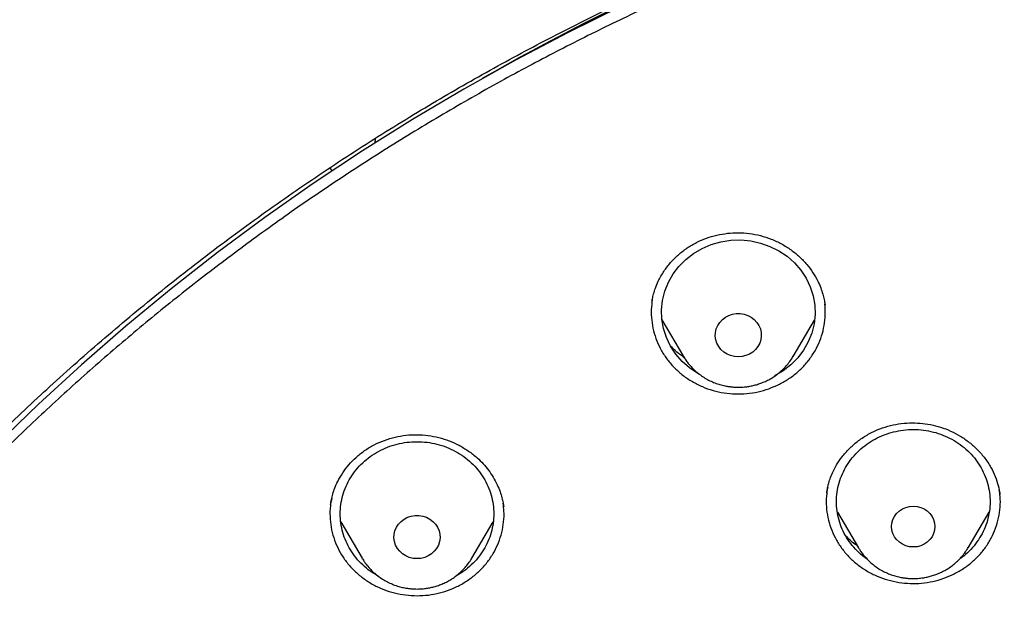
# Model space of a CAD drawing. Header units: millimetres. Extents: x 8 to 1577, y 12 to 2534.
# Tile 94 of 121: x 738 to 757, y 2165 to 2176. Entities that reach past the tile are written whole.
import ezdxf

# ---------------------------------------------------------------- set-up
doc = ezdxf.new("R2010")
doc.units = ezdxf.units.MM

msp = doc.modelspace()

# ---------------------------------------------------------------- linework, layer by layer
at = {"color": 7, "linetype": 'Continuous', "lineweight": 30}
for p, q in [((744.56, 2173.746), (744.566, 2173.831)), ((743.675, 2173.253), (743.713, 2173.202)), ((743.713, 2173.202), (743.717, 2173.196)), ((753.346, 2170.59), (753.349, 2170.575)), ((750.162, 2170.286), (750.583, 2169.572)), ((752.722, 2169.572), (753.14, 2170.281)), ((752.726, 2169.579), (752.722, 2169.572)), ((753.38, 2166.907), (753.381, 2166.914)), ((756.756, 2166.922), (756.763, 2166.882)), ((747.067, 2166.659), (747.07, 2166.644)), ((753.589, 2166.535), (754, 2165.836)), ((756.14, 2165.836), (756.551, 2166.534)), ((743.889, 2166.341), (744.307, 2165.632)), ((746.447, 2165.632), (746.867, 2166.345)), ((754.007, 2165.825), (754, 2165.836)), ((746.451, 2165.639), (746.447, 2165.632)), ((744.321, 2165.612), (744.305, 2165.624))]:
    msp.add_line(p, q, dxfattribs=at)
at = {"color": 7, "linetype": 'Continuous', "lineweight": 30, "flags": 128}
for points in [[(749.371, 2176.415), (748.329, 2175.9), (747.301, 2175.359), (746.289, 2174.793), (745.292, 2174.202), (744.313, 2173.587), (743.351, 2172.948), (742.407, 2172.286), (741.482, 2171.601), (740.576, 2170.893), (739.69, 2170.163), (738.825, 2169.411), (737.981, 2168.639), (737.159, 2167.846)], [(750.896, 2169.224), (750.86, 2169.242), (750.701, 2169.35), (750.557, 2169.476), (750.433, 2169.618), (750.329, 2169.775), (750.248, 2169.943), (750.191, 2170.119), (750.16, 2170.301), (750.153, 2170.485), (750.172, 2170.669), (750.217, 2170.848), (750.286, 2171.021), (750.378, 2171.184), (750.493, 2171.333), (750.627, 2171.468), (750.779, 2171.585), (750.945, 2171.682), (751.124, 2171.758), (751.312, 2171.812), (751.505, 2171.842), (751.701, 2171.848), (751.897, 2171.83), (752.088, 2171.788), (752.271, 2171.723), (752.444, 2171.636), (752.604, 2171.529), (752.747, 2171.403), (752.872, 2171.26), (752.975, 2171.104), (753.056, 2170.936), (753.113, 2170.759), (753.145, 2170.577), (753.151, 2170.393), (753.132, 2170.21), (753.088, 2170.03), (753.019, 2169.857), (752.926, 2169.695), (752.812, 2169.545), (752.678, 2169.41), (752.526, 2169.293), (752.359, 2169.196), (752.359, 2169.196)], [(751.652, 2169.565), (751.576, 2169.571), (751.502, 2169.589), (751.433, 2169.619), (751.37, 2169.659), (751.314, 2169.708), (751.269, 2169.766), (751.235, 2169.83), (751.212, 2169.899), (751.203, 2169.97), (751.206, 2170.041), (751.222, 2170.112), (751.25, 2170.178), (751.29, 2170.239), (751.341, 2170.293), (751.4, 2170.338), (751.467, 2170.373), (751.539, 2170.397), (751.614, 2170.409), (751.69, 2170.409), (751.766, 2170.397), (751.838, 2170.373), (751.904, 2170.338), (751.964, 2170.293), (752.014, 2170.239), (752.054, 2170.178), (752.083, 2170.112), (752.099, 2170.041), (752.102, 2169.97), (752.092, 2169.899), (752.07, 2169.83), (752.035, 2169.766), (751.99, 2169.708), (751.935, 2169.659), (751.872, 2169.619), (751.802, 2169.589), (751.728, 2169.571), (751.652, 2169.565)], [(755.07, 2165.853), (754.996, 2165.859), (754.925, 2165.877), (754.858, 2165.907), (754.798, 2165.947), (754.745, 2165.996), (754.703, 2166.053), (754.672, 2166.115), (754.653, 2166.182), (754.646, 2166.252), (754.653, 2166.321), (754.672, 2166.388), (754.703, 2166.451), (754.745, 2166.508), (754.798, 2166.557), (754.858, 2166.596), (754.925, 2166.626), (754.996, 2166.644), (755.07, 2166.65), (755.144, 2166.644), (755.215, 2166.626), (755.282, 2166.596), (755.342, 2166.557), (755.395, 2166.508), (755.437, 2166.451), (755.468, 2166.388), (755.487, 2166.321), (755.494, 2166.252), (755.487, 2166.182), (755.468, 2166.115), (755.437, 2166.053), (755.395, 2165.996), (755.342, 2165.947), (755.282, 2165.907), (755.215, 2165.877), (755.144, 2165.859), (755.07, 2165.853)], [(745.377, 2165.625), (745.301, 2165.631), (745.227, 2165.649), (745.157, 2165.678), (745.094, 2165.719), (745.039, 2165.768), (744.994, 2165.826), (744.959, 2165.89), (744.937, 2165.958), (744.927, 2166.03), (744.931, 2166.101), (744.947, 2166.171), (744.975, 2166.238), (745.015, 2166.299), (745.066, 2166.353), (745.125, 2166.398), (745.192, 2166.433), (745.264, 2166.457), (745.339, 2166.469), (745.415, 2166.469), (745.49, 2166.457), (745.562, 2166.433), (745.629, 2166.398), (745.688, 2166.353), (745.739, 2166.299), (745.779, 2166.238), (745.807, 2166.171), (745.823, 2166.101), (745.827, 2166.03), (745.817, 2165.958), (745.794, 2165.89), (745.76, 2165.826), (745.715, 2165.768), (745.66, 2165.719), (745.596, 2165.678), (745.527, 2165.649), (745.453, 2165.631), (745.377, 2165.625)]]:
    msp.add_lwpolyline(points, dxfattribs=at)
at = {"color": 7, "linetype": 'Continuous', "lineweight": 30}
msp.add_arc((769.376, 2135.43), 45.63, 108.6983, 119.8676, dxfattribs=at)
for points, knots in [([(819.219, 2144.364), (819.226, 2144.611), (819.239, 2145.093), (819.252, 2145.796), (819.26, 2146.46), (819.264, 2147.087), (819.264, 2147.675), (819.261, 2148.225), (819.256, 2148.753), (819.249, 2149.254), (819.239, 2149.726), (819.229, 2150.153), (819.218, 2150.533), (819.207, 2150.867), (819.197, 2151.155), (819.188, 2151.398), (819.18, 2151.597), (819.174, 2151.751), (819.169, 2151.865), (819.165, 2151.961), (819.161, 2152.063), (819.155, 2152.19), (819.147, 2152.348), (819.138, 2152.534), (819.127, 2152.751), (819.114, 2152.996), (819.099, 2153.269), (819.076, 2153.663), (819.044, 2154.172), (818.998, 2154.835), (818.943, 2155.558), (818.877, 2156.342), (818.799, 2157.186), (818.707, 2158.093), (818.599, 2159.065), (818.477, 2160.062), (818.344, 2161.068), (818.201, 2162.062), (818.044, 2163.082), (817.872, 2164.122), (817.684, 2165.177), (817.492, 2166.19), (817.337, 2166.964), (817.22, 2167.51), (817.149, 2167.832), (817.082, 2168.124), (817.022, 2168.381), (816.972, 2168.589), (816.932, 2168.752), (816.901, 2168.877), (816.875, 2168.978), (816.854, 2169.062), (816.833, 2169.146), (816.806, 2169.25), (816.77, 2169.387), (816.725, 2169.559), (816.67, 2169.763), (816.585, 2170.074), (816.465, 2170.494), (816.311, 2171.007), (816.145, 2171.538), (815.964, 2172.082), (815.764, 2172.656), (815.541, 2173.258), (815.271, 2173.948), (814.954, 2174.703), (814.59, 2175.505), (814.203, 2176.297), (813.792, 2177.077), (813.36, 2177.843), (812.918, 2178.572), (812.471, 2179.266), (812.018, 2179.925), (811.564, 2180.549), (811.109, 2181.139), (810.619, 2181.742), (810.089, 2182.355), (809.518, 2182.975), (808.944, 2183.56), (808.369, 2184.11), (807.834, 2184.592), (807.341, 2185.013), (806.892, 2185.38), (806.449, 2185.727), (806.069, 2186.013), (805.76, 2186.238), (805.53, 2186.402), (805.328, 2186.543), (805.153, 2186.663), (805.001, 2186.767), (804.865, 2186.858), (804.73, 2186.947), (804.584, 2187.042), (804.416, 2187.15), (804.224, 2187.272), (803.992, 2187.417), (803.717, 2187.584), (803.396, 2187.776), (803.038, 2187.982), (802.651, 2188.198), (802.236, 2188.422), (801.793, 2188.652), (801.315, 2188.891), (800.802, 2189.137), (800.253, 2189.388), (799.566, 2189.688), (798.748, 2190.02), (797.808, 2190.371), (796.761, 2190.731), (795.604, 2191.091), (794.339, 2191.442), (793.076, 2191.754), (791.76, 2192.043), (790.393, 2192.306), (788.979, 2192.548), (787.579, 2192.771), (786.193, 2192.974), (784.683, 2193.177), (783.049, 2193.373), (781.287, 2193.557), (779.493, 2193.717), (777.664, 2193.852), (775.8, 2193.96), (773.944, 2194.038), (772.097, 2194.088), (770.313, 2194.108), (768.594, 2194.103), (766.938, 2194.075), (765.283, 2194.024), (763.616, 2193.95), (761.925, 2193.85), (760.207, 2193.724), (758.589, 2193.582), (757.075, 2193.428), (755.669, 2193.269), (754.246, 2193.089), (752.808, 2192.89), (751.355, 2192.668), (749.887, 2192.425), (748.534, 2192.181), (747.305, 2191.928), (746.211, 2191.678), (745.141, 2191.408), (744.104, 2191.12), (743.099, 2190.813), (742.146, 2190.495), (741.243, 2190.168), (740.389, 2189.834), (739.565, 2189.486), (738.773, 2189.127), (738.127, 2188.813), (737.617, 2188.553), (737.234, 2188.351), (736.86, 2188.148), (736.495, 2187.942), (736.141, 2187.737), (735.813, 2187.541), (735.52, 2187.362), (735.271, 2187.205), (735.059, 2187.069), (734.882, 2186.953), (734.749, 2186.866), (734.655, 2186.803), (734.592, 2186.76), (734.534, 2186.721), (734.466, 2186.675), (734.375, 2186.613), (734.263, 2186.536), (734.133, 2186.445), (733.968, 2186.328), (733.765, 2186.182), (733.519, 2186.002), (733.247, 2185.798), (732.95, 2185.569), (732.628, 2185.313), (732.268, 2185.018), (731.869, 2184.679), (731.432, 2184.29), (730.975, 2183.865), (730.514, 2183.414), (730.064, 2182.951), (729.609, 2182.46), (729.154, 2181.942), (728.7, 2181.398), (728.273, 2180.857), (727.842, 2180.284), (727.412, 2179.679), (726.986, 2179.044), (726.592, 2178.422), (726.228, 2177.814), (725.892, 2177.222), (725.579, 2176.641), (725.245, 2175.987), (724.889, 2175.241), (724.514, 2174.392), (724.156, 2173.511), (723.866, 2172.737), (723.637, 2172.078), (723.462, 2171.551), (723.3, 2171.037), (723.165, 2170.586), (723.054, 2170.202), (722.964, 2169.881), (722.884, 2169.586), (722.822, 2169.352), (722.777, 2169.174), (722.746, 2169.056), (722.724, 2168.966), (722.709, 2168.907), (722.698, 2168.863), (722.687, 2168.819), (722.667, 2168.74), (722.637, 2168.616), (722.594, 2168.436), (722.545, 2168.229), (722.492, 2168), (722.436, 2167.753), (722.375, 2167.476), (722.309, 2167.169), (722.24, 2166.835), (722.168, 2166.473), (722.092, 2166.088), (722.015, 2165.686), (721.872, 2164.92), (721.671, 2163.785), (721.438, 2162.325), (721.232, 2160.892), (721.052, 2159.489), (720.889, 2158.061), (720.779, 2156.942), (720.708, 2156.139), (720.668, 2155.66), (720.631, 2155.19), (720.598, 2154.741), (720.569, 2154.324), (720.544, 2153.943), (720.523, 2153.61), (720.506, 2153.322), (720.492, 2153.076), (720.48, 2152.858), (720.471, 2152.666), (720.462, 2152.502), (720.456, 2152.366), (720.45, 2152.256), (720.447, 2152.177), (720.444, 2152.122), (720.442, 2152.072), (720.439, 2152.007), (720.435, 2151.912), (720.429, 2151.781), (720.422, 2151.607), (720.413, 2151.388), (720.404, 2151.122), (720.393, 2150.811), (720.382, 2150.463), (720.372, 2150.08), (720.362, 2149.665), (720.353, 2149.209), (720.346, 2148.713), (720.34, 2148.178), (720.338, 2147.614), (720.338, 2147.023), (720.343, 2146.408), (720.351, 2145.757), (720.364, 2145.07), (720.377, 2144.6), (720.383, 2144.36)], [0, 0, 0, 0, 0.004556, 0.008877, 0.012965, 0.016819, 0.020438, 0.023824, 0.026976, 0.030174, 0.033088, 0.035719, 0.038068, 0.040133, 0.041916, 0.043421, 0.044652, 0.045608, 0.04629, 0.046771, 0.047391, 0.048185, 0.049152, 0.050315, 0.051658, 0.053181, 0.054884, 0.056745, 0.06051, 0.064374, 0.069105, 0.073977, 0.078991, 0.08486, 0.090912, 0.097147, 0.103515, 0.109742, 0.115786, 0.122673, 0.129306, 0.135685, 0.141809, 0.143969, 0.146052, 0.147914, 0.149544, 0.150941, 0.151876, 0.152667, 0.153314, 0.153818, 0.154269, 0.154924, 0.155798, 0.156891, 0.158204, 0.159705, 0.162865, 0.166276, 0.169596, 0.173123, 0.176858, 0.180801, 0.184952, 0.190483, 0.195872, 0.201119, 0.20665, 0.212011, 0.217202, 0.222222, 0.227071, 0.231748, 0.236255, 0.240591, 0.245827, 0.250904, 0.255827, 0.260598, 0.265212, 0.26877, 0.272229, 0.275589, 0.278848, 0.280738, 0.282416, 0.283883, 0.285138, 0.286197, 0.287169, 0.288054, 0.289082, 0.290272, 0.291625, 0.293141, 0.295137, 0.29736, 0.299809, 0.302484, 0.305236, 0.308193, 0.311354, 0.314719, 0.318287, 0.322047, 0.327997, 0.333901, 0.339761, 0.347543, 0.35525, 0.36288, 0.37043, 0.378938, 0.387338, 0.395638, 0.403837, 0.411936, 0.422391, 0.432732, 0.443024, 0.453998, 0.464915, 0.475777, 0.486584, 0.497336, 0.507062, 0.516743, 0.52638, 0.536112, 0.546016, 0.556092, 0.566342, 0.574517, 0.5828, 0.59119, 0.599687, 0.608291, 0.617003, 0.625825, 0.632452, 0.639074, 0.645549, 0.651873, 0.658043, 0.664062, 0.669598, 0.675, 0.68027, 0.685408, 0.690411, 0.69301, 0.695569, 0.698091, 0.700574, 0.703019, 0.705382, 0.707376, 0.709124, 0.710625, 0.711881, 0.712891, 0.713459, 0.713903, 0.714243, 0.714711, 0.715374, 0.716197, 0.71714, 0.718203, 0.719804, 0.721618, 0.723644, 0.725882, 0.728331, 0.730993, 0.734227, 0.737727, 0.741494, 0.745448, 0.749338, 0.753148, 0.757535, 0.761811, 0.765976, 0.770032, 0.774838, 0.77948, 0.783958, 0.788272, 0.792422, 0.796406, 0.800342, 0.80588, 0.811564, 0.817395, 0.823376, 0.826791, 0.830254, 0.833629, 0.836722, 0.838953, 0.84101, 0.842891, 0.844597, 0.845493, 0.846282, 0.846855, 0.847209, 0.847417, 0.847693, 0.848051, 0.848919, 0.850063, 0.851482, 0.85286, 0.854424, 0.856175, 0.858113, 0.860238, 0.862506, 0.864955, 0.86752, 0.870099, 0.879422, 0.888917, 0.897542, 0.906304, 0.915205, 0.924243, 0.927207, 0.930186, 0.933165, 0.935973, 0.93856, 0.940926, 0.94307, 0.944765, 0.946291, 0.947647, 0.948834, 0.949852, 0.9507, 0.951378, 0.951887, 0.952173, 0.952408, 0.952805, 0.953385, 0.954177, 0.955249, 0.956605, 0.958243, 0.960165, 0.962371, 0.964684, 0.967245, 0.970052, 0.973106, 0.976407, 0.979954, 0.983525, 0.987315, 0.991324, 0.995552, 1, 1, 1, 1]), ([(769.801, 2184.775), (769.595, 2184.774), (769.196, 2184.774), (768.616, 2184.769), (768.073, 2184.763), (767.567, 2184.755), (767.102, 2184.745), (766.676, 2184.735), (766.289, 2184.724), (765.938, 2184.714), (765.606, 2184.703), (765.286, 2184.691), (764.964, 2184.679), (764.645, 2184.666), (764.324, 2184.652), (764, 2184.637), (763.387, 2184.606), (762.486, 2184.556), (761.297, 2184.478), (759.795, 2184.363), (757.984, 2184.199), (755.865, 2183.968), (754.034, 2183.732), (752.488, 2183.51), (751.225, 2183.314), (749.964, 2183.104), (748.707, 2182.874), (747.464, 2182.616), (746.237, 2182.33), (745.027, 2182.013), (743.827, 2181.662), (742.808, 2181.328), (741.964, 2181.027), (741.29, 2180.771), (740.613, 2180.497), (739.927, 2180.203), (739.291, 2179.911), (738.709, 2179.628), (738.193, 2179.364), (737.776, 2179.141), (737.459, 2178.966), (737.236, 2178.84), (737.018, 2178.715), (736.808, 2178.592), (736.628, 2178.484), (736.485, 2178.397), (736.379, 2178.332), (736.293, 2178.279), (736.218, 2178.232), (736.14, 2178.183), (736.038, 2178.119), (735.908, 2178.035), (735.746, 2177.93), (735.56, 2177.808), (735.184, 2177.555), (734.642, 2177.175), (733.982, 2176.679), (733.379, 2176.196), (732.825, 2175.727), (732.294, 2175.25), (731.698, 2174.682), (731.044, 2174.013), (730.342, 2173.233), (729.675, 2172.427), (729.044, 2171.599), (728.449, 2170.75), (727.889, 2169.882), (727.364, 2168.993), (726.873, 2168.086), (726.416, 2167.161), (725.993, 2166.222), (725.603, 2165.272), (725.213, 2164.23), (724.831, 2163.095), (724.465, 2161.865), (724.139, 2160.626), (723.849, 2159.379), (723.595, 2158.126), (723.317, 2156.631), (723.025, 2154.89), (722.734, 2152.903), (722.48, 2150.864), (722.265, 2148.773), (722.093, 2146.632), (721.967, 2144.487), (721.888, 2142.341), (721.856, 2140.231), (721.867, 2138.16), (721.919, 2136.127), (722.012, 2134.095), (722.147, 2132.065), (722.324, 2130.038), (722.532, 2128.122), (722.764, 2126.318), (723.013, 2124.624), (723.292, 2122.935), (723.536, 2121.615), (723.725, 2120.658), (723.852, 2120.055), (723.991, 2119.435), (724.145, 2118.79), (724.288, 2118.228), (724.413, 2117.764), (724.511, 2117.413), (724.607, 2117.084), (724.693, 2116.795), (724.769, 2116.545), (724.837, 2116.334), (724.898, 2116.13), (724.94, 2115.996), (724.96, 2115.932)], [0, 0, 0, 0, 0.005855, 0.011353, 0.016497, 0.021285, 0.025718, 0.029728, 0.033397, 0.036724, 0.03971, 0.042835, 0.045834, 0.048859, 0.051908, 0.054982, 0.058082, 0.069333, 0.080646, 0.09196, 0.112162, 0.132364, 0.152567, 0.164689, 0.176816, 0.18895, 0.201086, 0.213213, 0.22512, 0.237023, 0.24892, 0.260816, 0.267695, 0.274573, 0.281484, 0.288617, 0.296013, 0.301599, 0.30724, 0.312708, 0.315218, 0.317686, 0.32011, 0.32249, 0.324721, 0.326148, 0.327345, 0.328312, 0.329064, 0.329912, 0.330984, 0.332537, 0.334402, 0.33658, 0.338996, 0.347527, 0.355802, 0.362985, 0.370041, 0.376994, 0.38385, 0.394142, 0.404443, 0.414732, 0.424995, 0.435224, 0.445451, 0.455687, 0.465941, 0.47622, 0.486497, 0.49676, 0.507016, 0.51988, 0.532745, 0.545612, 0.558475, 0.571324, 0.584175, 0.604388, 0.624608, 0.644827, 0.666478, 0.688122, 0.70977, 0.731418, 0.753066, 0.773566, 0.794066, 0.814566, 0.835065, 0.85556, 0.876068, 0.893301, 0.910535, 0.927768, 0.944993, 0.951054, 0.957184, 0.963574, 0.970236, 0.977171, 0.981035, 0.984698, 0.988143, 0.991371, 0.993754, 0.996, 0.998079, 1, 1, 1, 1]), ([(724.73, 2142.675), (724.737, 2142.749), (724.752, 2142.908), (724.779, 2143.164), (724.812, 2143.436), (724.846, 2143.708), (724.881, 2143.971), (724.932, 2144.339), (725.003, 2144.81), (725.123, 2145.534), (725.284, 2146.401), (725.513, 2147.475), (725.787, 2148.606), (726.115, 2149.793), (726.488, 2150.998), (726.909, 2152.219), (727.382, 2153.455), (727.894, 2154.677), (728.447, 2155.883), (729.05, 2157.098), (729.707, 2158.317), (730.42, 2159.539), (731.175, 2160.739), (731.971, 2161.915), (732.809, 2163.066), (733.669, 2164.169), (734.549, 2165.226), (735.445, 2166.236), (736.374, 2167.22), (737.336, 2168.178), (738.349, 2169.126), (739.414, 2170.062), (740.533, 2170.982), (741.682, 2171.867), (742.862, 2172.716), (744.071, 2173.529), (745.284, 2174.29), (746.498, 2175), (747.711, 2175.662), (748.945, 2176.289), (750.198, 2176.879), (751.497, 2177.445), (752.84, 2177.982), (754.226, 2178.488), (755.629, 2178.95), (757.047, 2179.369), (758.48, 2179.743), (759.866, 2180.058), (761.205, 2180.322), (762.492, 2180.538), (763.639, 2180.699), (764.635, 2180.815), (765.254, 2180.876), (765.644, 2180.911), (765.822, 2180.926), (766.025, 2180.942), (766.26, 2180.96), (766.526, 2180.979), (766.809, 2180.998), (767.004, 2181.009), (767.099, 2181.015)], [0, 0, 0, 0, 0.003927, 0.008311, 0.012996, 0.017558, 0.021977, 0.026253, 0.03607, 0.045713, 0.062854, 0.079995, 0.100402, 0.12081, 0.141218, 0.163083, 0.184949, 0.206816, 0.228689, 0.250573, 0.27377, 0.296966, 0.320163, 0.343359, 0.366545, 0.389733, 0.411598, 0.433464, 0.45533, 0.4772, 0.499103, 0.522302, 0.545493, 0.568684, 0.591875, 0.615064, 0.638253, 0.660126, 0.681999, 0.703873, 0.725747, 0.747629, 0.770833, 0.794027, 0.817221, 0.840415, 0.863608, 0.886802, 0.907213, 0.927623, 0.948034, 0.961505, 0.974652, 0.977157, 0.979853, 0.983037, 0.986713, 0.990881, 0.995543, 1, 1, 1, 1]), ([(772.98, 2096.301), (773.394, 2096.332), (774.22, 2096.393), (775.456, 2096.526), (776.688, 2096.688), (777.915, 2096.883), (779.135, 2097.11), (780.348, 2097.368), (781.553, 2097.657), (782.77, 2097.984), (783.997, 2098.348), (785.232, 2098.753), (786.454, 2099.191), (787.642, 2099.655), (788.796, 2100.142), (789.917, 2100.65), (791.022, 2101.186), (792.11, 2101.752), (793.182, 2102.345), (794.236, 2102.966), (795.271, 2103.614), (796.304, 2104.301), (797.333, 2105.026), (798.356, 2105.792), (799.355, 2106.586), (800.313, 2107.393), (801.231, 2108.211), (802.109, 2109.039), (802.963, 2109.889), (803.791, 2110.761), (804.593, 2111.655), (805.369, 2112.568), (806.117, 2113.502), (806.851, 2114.471), (807.566, 2115.476), (808.261, 2116.517), (808.924, 2117.576), (809.544, 2118.636), (810.122, 2119.694), (810.659, 2120.748), (811.165, 2121.816), (811.639, 2122.896), (812.082, 2123.989), (812.492, 2125.092), (812.869, 2126.206), (813.22, 2127.349), (813.541, 2128.519), (813.83, 2129.718), (814.083, 2130.924), (814.294, 2132.116), (814.467, 2133.294), (814.602, 2134.456), (814.704, 2135.621), (814.771, 2136.788), (814.803, 2137.957), (814.802, 2139.126), (814.765, 2140.294), (814.694, 2141.481), (814.584, 2142.686), (814.435, 2143.907), (814.249, 2145.123), (814.028, 2146.315), (813.776, 2147.48), (813.495, 2148.618), (813.18, 2149.749), (812.832, 2150.871), (812.451, 2151.984), (812.038, 2153.087), (811.592, 2154.178), (811.106, 2155.276), (810.579, 2156.378), (810.008, 2157.484), (809.404, 2158.574), (808.776, 2159.63), (808.128, 2160.651), (807.461, 2161.637), (806.766, 2162.607), (806.042, 2163.557), (805.291, 2164.489), (804.512, 2165.401), (803.707, 2166.292), (802.862, 2167.177), (801.976, 2168.053), (801.048, 2168.919), (800.094, 2169.76), (799.13, 2170.56), (798.158, 2171.322), (797.182, 2172.046), (796.184, 2172.744), (795.166, 2173.416), (794.129, 2174.062), (793.073, 2174.68), (792, 2175.271), (790.891, 2175.843), (789.746, 2176.394), (788.565, 2176.923), (787.368, 2177.419), (786.177, 2177.875), (784.992, 2178.291), (783.815, 2178.671), (782.628, 2179.019), (781.431, 2179.337), (780.225, 2179.623), (779.011, 2179.878), (777.79, 2180.102), (776.542, 2180.296), (775.267, 2180.461), (773.966, 2180.592), (772.662, 2180.688), (771.377, 2180.747), (770.113, 2180.772), (768.869, 2180.764), (767.625, 2180.724), (766.384, 2180.651), (765.145, 2180.546), (763.91, 2180.409), (762.679, 2180.24), (761.432, 2180.036), (760.172, 2179.794), (758.898, 2179.514), (757.634, 2179.199), (756.4, 2178.855), (755.198, 2178.485), (754.027, 2178.09), (752.868, 2177.666), (751.722, 2177.211), (750.59, 2176.727), (749.473, 2176.213), (748.371, 2175.671), (747.267, 2175.09), (746.162, 2174.47), (745.059, 2173.81), (743.977, 2173.119), (742.934, 2172.411), (741.93, 2171.688), (740.964, 2170.951), (740.02, 2170.19), (739.099, 2169.405), (738.201, 2168.595), (737.328, 2167.763), (736.479, 2166.909), (735.642, 2166.018), (734.818, 2165.089), (734.01, 2164.122), (733.232, 2163.134), (732.497, 2162.142), (731.804, 2161.147), (731.152, 2160.151), (730.53, 2159.139), (729.937, 2158.112), (729.375, 2157.069), (728.844, 2156.012), (728.344, 2154.942), (727.868, 2153.84), (727.417, 2152.708), (726.995, 2151.544), (726.609, 2150.37), (726.266, 2149.205), (725.963, 2148.051), (725.698, 2146.908), (725.467, 2145.76), (725.27, 2144.606), (725.107, 2143.447), (724.978, 2142.284), (724.883, 2141.119), (724.821, 2139.931), (724.796, 2138.723), (724.807, 2137.494), (724.857, 2136.265), (724.943, 2135.059), (725.063, 2133.876), (725.216, 2132.715), (725.402, 2131.56), (725.623, 2130.409), (725.877, 2129.265), (726.165, 2128.128), (726.486, 2126.999), (726.846, 2125.859), (727.248, 2124.71), (727.692, 2123.554), (728.171, 2122.411), (728.677, 2121.299), (729.207, 2120.22), (729.76, 2119.172), (730.343, 2118.14), (730.957, 2117.123), (731.6, 2116.122), (732.272, 2115.139), (732.973, 2114.173), (733.714, 2113.21), (734.497, 2112.251), (735.323, 2111.298), (736.179, 2110.368), (737.048, 2109.476), (737.929, 2108.623), (738.819, 2107.806), (739.733, 2107.014), (740.67, 2106.245), (741.629, 2105.501), (742.61, 2104.781), (743.611, 2104.088), (744.65, 2103.41), (745.727, 2102.748), (746.843, 2102.106), (747.977, 2101.494), (749.111, 2100.924), (750.243, 2100.392), (751.371, 2099.899), (752.513, 2099.435), (753.667, 2099.001), (754.835, 2098.597), (756.013, 2098.224), (757.203, 2097.881), (758.422, 2097.564), (759.671, 2097.275), (760.95, 2097.015), (762.236, 2096.791), (763.354, 2096.628), (764.299, 2096.511), (765.072, 2096.428), (765.846, 2096.356), (766.363, 2096.32), (766.621, 2096.301)], [0, 0, 0, 0, 0.0045, 0.009001, 0.013502, 0.018001, 0.022501, 0.027002, 0.031503, 0.036003, 0.040734, 0.045467, 0.0502, 0.05493, 0.05943, 0.063931, 0.068432, 0.072932, 0.077431, 0.081933, 0.086434, 0.090933, 0.095664, 0.100397, 0.10513, 0.109861, 0.11436, 0.118862, 0.123363, 0.127862, 0.132362, 0.136863, 0.141364, 0.145864, 0.150595, 0.155327, 0.16006, 0.164791, 0.169291, 0.173792, 0.178293, 0.182793, 0.187292, 0.191793, 0.196295, 0.200794, 0.205525, 0.210258, 0.214991, 0.219722, 0.224221, 0.228722, 0.233224, 0.237723, 0.242223, 0.246724, 0.251225, 0.255724, 0.260455, 0.265188, 0.269921, 0.274652, 0.279151, 0.283653, 0.288154, 0.292653, 0.297153, 0.301654, 0.306155, 0.310655, 0.315386, 0.320119, 0.324852, 0.329582, 0.334082, 0.338583, 0.343084, 0.347584, 0.352083, 0.356585, 0.361086, 0.365585, 0.370316, 0.375049, 0.379782, 0.384513, 0.389012, 0.393514, 0.398015, 0.402514, 0.407014, 0.411515, 0.416016, 0.420516, 0.425247, 0.429979, 0.434712, 0.439443, 0.443943, 0.448444, 0.452945, 0.457445, 0.461944, 0.466445, 0.470947, 0.475446, 0.480177, 0.48491, 0.489643, 0.494374, 0.498873, 0.503374, 0.507876, 0.512375, 0.516875, 0.521376, 0.525877, 0.530376, 0.535107, 0.53984, 0.544573, 0.549304, 0.553803, 0.558305, 0.562806, 0.567305, 0.571805, 0.576306, 0.580807, 0.585307, 0.590038, 0.594771, 0.599504, 0.604234, 0.608734, 0.613235, 0.617736, 0.622236, 0.626735, 0.631237, 0.635738, 0.640237, 0.644968, 0.649701, 0.654434, 0.659165, 0.663664, 0.668166, 0.672667, 0.677166, 0.681666, 0.686167, 0.690668, 0.695168, 0.699899, 0.704631, 0.709364, 0.714095, 0.718595, 0.723096, 0.727597, 0.732097, 0.736596, 0.741097, 0.745599, 0.750098, 0.754829, 0.759562, 0.764295, 0.769026, 0.773525, 0.778026, 0.782528, 0.787027, 0.791527, 0.796028, 0.800529, 0.805028, 0.809759, 0.814492, 0.819225, 0.823956, 0.828455, 0.832957, 0.837458, 0.841957, 0.846457, 0.850958, 0.855459, 0.859959, 0.86469, 0.869423, 0.874156, 0.878886, 0.883386, 0.887887, 0.892388, 0.896888, 0.901387, 0.905889, 0.91039, 0.914889, 0.91962, 0.924353, 0.929086, 0.933817, 0.938316, 0.942818, 0.947319, 0.951818, 0.956318, 0.960819, 0.96532, 0.96982, 0.974551, 0.979283, 0.984016, 0.988747, 0.991559, 0.99437, 0.997185, 1, 1, 1, 1]), ([(749.964, 2170.625), (749.968, 2170.649), (749.976, 2170.704), (749.998, 2170.8), (750.035, 2170.917), (750.097, 2171.066), (750.194, 2171.236), (750.326, 2171.409), (750.479, 2171.563), (750.65, 2171.695), (750.834, 2171.803), (751.028, 2171.887), (751.231, 2171.946), (751.44, 2171.982), (751.654, 2171.993), (751.871, 2171.978), (752.087, 2171.938), (752.298, 2171.869), (752.499, 2171.775), (752.684, 2171.658), (752.85, 2171.522), (752.993, 2171.373), (753.113, 2171.213), (753.201, 2171.059), (753.264, 2170.917), (753.303, 2170.796), (753.329, 2170.686), (753.34, 2170.621), (753.345, 2170.59)], [0, 0, 0, 0, 0.0180275, 0.0403993, 0.0672694, 0.0985835, 0.1452048, 0.1914549, 0.2369674, 0.2818049, 0.3260467, 0.3695796, 0.412437, 0.4555752, 0.4991756, 0.543291, 0.5880013, 0.6333001, 0.6788786, 0.7242942, 0.7685441, 0.8116088, 0.8535146, 0.8943141, 0.9241359, 0.951858, 0.9770886, 1, 1, 1, 1]), ([(749.973, 2170.678), (749.964, 2170.616), (749.947, 2170.485), (749.956, 2170.282), (749.992, 2170.075), (750.057, 2169.875), (750.149, 2169.684), (750.267, 2169.506), (750.408, 2169.344), (750.571, 2169.201), (750.752, 2169.079), (750.949, 2168.98), (751.157, 2168.906), (751.375, 2168.859), (751.597, 2168.838), (751.819, 2168.845), (752.039, 2168.879), (752.253, 2168.939), (752.387, 2169), (752.454, 2169.03)], [0, 0, 0, 0, 0.0530421, 0.1122269, 0.1714118, 0.2305967, 0.2897816, 0.3489664, 0.4081513, 0.4673362, 0.526521, 0.5857059, 0.6448908, 0.7040756, 0.7632605, 0.8224454, 0.8816303, 0.9408151, 1, 1, 1, 1]), ([(752.454, 2169.03), (752.518, 2169.066), (752.646, 2169.136), (752.818, 2169.27), (752.97, 2169.423), (753.1, 2169.593), (753.205, 2169.778), (753.284, 2169.974), (753.334, 2170.178), (753.358, 2170.386), (753.349, 2170.525), (753.344, 2170.594)], [0, 0, 0, 0, 0.111211, 0.222421, 0.333632, 0.444842, 0.556053, 0.667264, 0.778474, 0.889685, 1, 1, 1, 1]), ([(750.598, 2169.549), (750.548, 2169.585), (750.45, 2169.654), (750.368, 2169.737), (750.328, 2169.777)], [0, 0, 0, 0, 0.513641, 1, 1, 1, 1]), ([(750.584, 2169.571), (750.598, 2169.548), (750.631, 2169.494), (750.692, 2169.415), (750.765, 2169.334), (750.846, 2169.261), (750.932, 2169.195), (751.024, 2169.136), (751.121, 2169.087), (751.219, 2169.047), (751.318, 2169.016), (751.406, 2168.995), (751.485, 2168.983), (751.564, 2168.974), (751.62, 2168.973), (751.652, 2168.972)], [0, 0, 0, 0, 0.064131, 0.149515, 0.234929, 0.320315, 0.405581, 0.490566, 0.57498, 0.658228, 0.73884, 0.815499, 0.869601, 0.924802, 1, 1, 1, 1]), ([(751.652, 2168.972), (751.692, 2168.973), (751.748, 2168.975), (751.831, 2168.984), (751.902, 2168.996), (751.986, 2169.016), (752.072, 2169.042), (752.16, 2169.077), (752.249, 2169.119), (752.336, 2169.17), (752.419, 2169.229), (752.499, 2169.296), (752.574, 2169.37), (752.642, 2169.452), (752.693, 2169.522), (752.718, 2169.566), (752.725, 2169.579)], [0, 0, 0, 0, 0.0919459, 0.1297812, 0.1925471, 0.2579009, 0.3281492, 0.4016068, 0.4775899, 0.5555555, 0.635119, 0.7160002, 0.7979936, 0.8809493, 0.9647608, 1, 1, 1, 1]), ([(753.38, 2166.914), (753.384, 2166.936), (753.391, 2166.985), (753.41, 2167.079), (753.444, 2167.187), (753.496, 2167.315), (753.572, 2167.46), (753.68, 2167.618), (753.816, 2167.773), (753.978, 2167.918), (754.163, 2168.043), (754.362, 2168.142), (754.57, 2168.214), (754.782, 2168.259), (754.993, 2168.279), (755.202, 2168.274), (755.407, 2168.247), (755.607, 2168.196), (755.803, 2168.121), (755.991, 2168.021), (756.168, 2167.898), (756.33, 2167.753), (756.472, 2167.588), (756.588, 2167.412), (756.674, 2167.231), (756.733, 2167.054), (756.754, 2166.939), (756.764, 2166.883)], [0, 0, 0, 0, 0.0189958, 0.0405486, 0.0651187, 0.0915155, 0.1291852, 0.1697314, 0.2131915, 0.2594738, 0.306079, 0.3520762, 0.3971547, 0.4412639, 0.4844607, 0.5267684, 0.5683435, 0.6103904, 0.6532238, 0.6968673, 0.7413086, 0.7864936, 0.8323579, 0.8775121, 0.920452, 0.9612527, 1, 1, 1, 1]), ([(754.173, 2165.611), (754.141, 2165.633), (754.056, 2165.692), (753.937, 2165.809), (753.817, 2165.955), (753.719, 2166.116), (753.644, 2166.287), (753.594, 2166.465), (753.569, 2166.649), (753.569, 2166.834), (753.595, 2167.017), (753.647, 2167.195), (753.723, 2167.366), (753.822, 2167.526), (753.942, 2167.672), (754.081, 2167.803), (754.238, 2167.915), (754.408, 2168.007), (754.59, 2168.077), (754.781, 2168.124), (754.976, 2168.148), (755.173, 2168.148), (755.368, 2168.123), (755.558, 2168.075), (755.739, 2168.003), (755.909, 2167.91), (756.065, 2167.797), (756.204, 2167.666), (756.323, 2167.519), (756.421, 2167.359), (756.496, 2167.188), (756.546, 2167.009), (756.571, 2166.826), (756.571, 2166.641), (756.544, 2166.458), (756.493, 2166.279), (756.417, 2166.109), (756.318, 2165.948), (756.198, 2165.803), (756.079, 2165.688), (755.996, 2165.631), (755.965, 2165.61)], [0, 0, 0, 0, 0.016101, 0.0422818, 0.0684626, 0.0946434, 0.1208242, 0.147005, 0.1731858, 0.1993666, 0.2255474, 0.2517282, 0.277909, 0.3040898, 0.3302706, 0.3564514, 0.3826322, 0.408813, 0.4349937, 0.4611745, 0.4873553, 0.5135361, 0.5397169, 0.5658977, 0.5920785, 0.6182593, 0.6444401, 0.6706209, 0.6968017, 0.7229825, 0.7491633, 0.7753441, 0.8015249, 0.8277057, 0.8538865, 0.8800673, 0.9062481, 0.9324289, 0.9586097, 0.9847905, 1, 1, 1, 1]), ([(743.688, 2166.684), (743.693, 2166.715), (743.704, 2166.781), (743.73, 2166.89), (743.771, 2167.01), (743.834, 2167.15), (743.923, 2167.302), (744.042, 2167.46), (744.185, 2167.607), (744.351, 2167.739), (744.537, 2167.851), (744.737, 2167.939), (744.947, 2168.002), (745.162, 2168.039), (745.379, 2168.05), (745.595, 2168.035), (745.805, 2167.994), (746.007, 2167.929), (746.201, 2167.841), (746.385, 2167.73), (746.541, 2167.607), (746.671, 2167.48), (746.776, 2167.353), (746.868, 2167.215), (746.944, 2167.074), (746.999, 2166.939), (747.035, 2166.82), (747.058, 2166.72), (747.068, 2166.663), (747.072, 2166.637)], [0, 0, 0, 0, 0.023371, 0.048828, 0.076566, 0.106278, 0.146943, 0.188735, 0.231713, 0.275945, 0.321169, 0.366365, 0.411125, 0.455503, 0.49956, 0.543378, 0.586701, 0.629579, 0.67294, 0.716956, 0.761633, 0.795605, 0.83, 0.86484, 0.899731, 0.931149, 0.95828, 0.981188, 1, 1, 1, 1]), ([(744.617, 2165.287), (744.579, 2165.308), (744.484, 2165.361), (744.349, 2165.468), (744.214, 2165.602), (744.1, 2165.753), (744.007, 2165.916), (743.937, 2166.089), (743.893, 2166.269), (743.873, 2166.453), (743.88, 2166.638), (743.912, 2166.82), (743.969, 2166.997), (744.05, 2167.165), (744.154, 2167.322), (744.279, 2167.465), (744.423, 2167.592), (744.583, 2167.699), (744.756, 2167.787), (744.94, 2167.852), (745.132, 2167.894), (745.328, 2167.912), (745.524, 2167.906), (745.719, 2167.876), (745.907, 2167.822), (746.086, 2167.746), (746.253, 2167.648), (746.405, 2167.531), (746.54, 2167.396), (746.654, 2167.245), (746.747, 2167.082), (746.816, 2166.909), (746.861, 2166.729), (746.88, 2166.545), (746.874, 2166.36), (746.842, 2166.178), (746.785, 2166.001), (746.704, 2165.833), (746.599, 2165.676), (746.476, 2165.532), (746.378, 2165.45), (746.329, 2165.409)], [0, 0, 0, 0, 0.017694, 0.043544, 0.069394, 0.095244, 0.121094, 0.146945, 0.172795, 0.198645, 0.224495, 0.250345, 0.276195, 0.302046, 0.327896, 0.353746, 0.379596, 0.405446, 0.431296, 0.457147, 0.482997, 0.508847, 0.534697, 0.560547, 0.586397, 0.612248, 0.638098, 0.663948, 0.689798, 0.715648, 0.741498, 0.767349, 0.793199, 0.819049, 0.844899, 0.870749, 0.896599, 0.92245, 0.9483, 0.97415, 1, 1, 1, 1]), ([(753.398, 2167.017), (753.389, 2166.96), (753.367, 2166.835), (753.369, 2166.637), (753.397, 2166.429), (753.454, 2166.227), (753.539, 2166.033), (753.65, 2165.851), (753.785, 2165.684), (753.942, 2165.536), (754.119, 2165.408), (754.312, 2165.302), (754.517, 2165.222), (754.733, 2165.167), (754.954, 2165.139), (755.177, 2165.138), (755.398, 2165.165), (755.614, 2165.218), (755.75, 2165.274), (755.818, 2165.303)], [0, 0, 0, 0, 0.049041, 0.108476, 0.167911, 0.227346, 0.286781, 0.346216, 0.405651, 0.465086, 0.524521, 0.583956, 0.64339, 0.702825, 0.76226, 0.821695, 0.88113, 0.940565, 1, 1, 1, 1]), ([(743.712, 2166.806), (743.701, 2166.756), (743.678, 2166.638), (743.674, 2166.446), (743.695, 2166.238), (743.746, 2166.034), (743.824, 2165.838), (743.929, 2165.653), (744.059, 2165.483), (744.211, 2165.33), (744.384, 2165.197), (744.573, 2165.086), (744.776, 2165), (744.99, 2164.939), (745.21, 2164.905), (745.433, 2164.898), (745.655, 2164.918), (745.872, 2164.966), (746.08, 2165.04), (746.278, 2165.138), (746.396, 2165.222), (746.455, 2165.264)], [0, 0, 0, 0, 0.0389957, 0.0923848, 0.1457739, 0.1991631, 0.2525522, 0.3059413, 0.3593305, 0.4127196, 0.4661087, 0.5194978, 0.572887, 0.6262761, 0.6796652, 0.7330544, 0.7864435, 0.8398326, 0.8932217, 0.9466109, 1, 1, 1, 1]), ([(755.818, 2165.303), (755.883, 2165.336), (756.014, 2165.402), (756.19, 2165.53), (756.349, 2165.677), (756.485, 2165.843), (756.597, 2166.025), (756.683, 2166.218), (756.741, 2166.42), (756.77, 2166.628), (756.774, 2166.812), (756.756, 2166.924), (756.749, 2166.967)], [0, 0, 0, 0, 0.103889, 0.207778, 0.311667, 0.415556, 0.519445, 0.623334, 0.727223, 0.831112, 0.935001, 1, 1, 1, 1]), ([(746.455, 2165.264), (746.511, 2165.31), (746.622, 2165.403), (746.762, 2165.566), (746.881, 2165.744), (746.972, 2165.935), (747.037, 2166.135), (747.073, 2166.342), (747.082, 2166.535), (747.066, 2166.657), (747.059, 2166.709)], [0, 0, 0, 0, 0.128886, 0.257772, 0.386658, 0.515544, 0.64443, 0.773315, 0.902201, 1, 1, 1, 1]), ([(753.978, 2165.874), (753.944, 2165.898), (753.862, 2165.956), (753.794, 2166.025), (753.755, 2166.065)], [0, 0, 0, 0, 0.4188387, 1, 1, 1, 1]), ([(755.07, 2165.236), (755.11, 2165.237), (755.166, 2165.239), (755.249, 2165.248), (755.32, 2165.26), (755.403, 2165.28), (755.49, 2165.306), (755.578, 2165.341), (755.666, 2165.383), (755.753, 2165.434), (755.837, 2165.493), (755.917, 2165.56), (755.992, 2165.634), (756.06, 2165.716), (756.11, 2165.785), (756.134, 2165.828), (756.141, 2165.84)], [0, 0, 0, 0, 0.092216, 0.130162, 0.193112, 0.258657, 0.329112, 0.402785, 0.478991, 0.557185, 0.636982, 0.718101, 0.800335, 0.883534, 0.967591, 1, 1, 1, 1]), ([(745.377, 2165.032), (745.417, 2165.033), (745.473, 2165.035), (745.556, 2165.044), (745.627, 2165.056), (745.71, 2165.075), (745.797, 2165.102), (745.885, 2165.137), (745.973, 2165.179), (746.06, 2165.23), (746.144, 2165.289), (746.224, 2165.356), (746.299, 2165.43), (746.367, 2165.512), (746.418, 2165.582), (746.442, 2165.626), (746.45, 2165.639)], [0, 0, 0, 0, 0.091923, 0.129749, 0.192499, 0.257836, 0.328067, 0.401506, 0.47747, 0.555416, 0.63496, 0.71582, 0.797793, 0.880728, 0.964518, 1, 1, 1, 1]), ([(754.008, 2165.825), (754.02, 2165.805), (754.051, 2165.755), (754.11, 2165.679), (754.183, 2165.598), (754.263, 2165.525), (754.35, 2165.458), (754.442, 2165.4), (754.538, 2165.351), (754.637, 2165.311), (754.735, 2165.28), (754.824, 2165.259), (754.903, 2165.247), (754.982, 2165.238), (755.038, 2165.237), (755.07, 2165.236)], [0, 0, 0, 0, 0.055625, 0.141786, 0.227976, 0.314138, 0.400178, 0.485936, 0.571117, 0.655122, 0.736467, 0.813822, 0.868416, 0.924119, 1, 1, 1, 1]), ([(744.31, 2165.63), (744.323, 2165.607), (744.356, 2165.553), (744.416, 2165.475), (744.49, 2165.394), (744.57, 2165.32), (744.657, 2165.254), (744.749, 2165.196), (744.845, 2165.147), (744.944, 2165.106), (745.042, 2165.075), (745.131, 2165.055), (745.21, 2165.043), (745.289, 2165.034), (745.345, 2165.033), (745.377, 2165.032)], [0, 0, 0, 0, 0.062873, 0.148372, 0.233901, 0.319402, 0.404782, 0.489881, 0.574408, 0.657769, 0.738489, 0.815251, 0.869426, 0.924701, 1, 1, 1, 1]), ([(746.329, 2165.409), (746.277, 2165.371), (746.217, 2165.325), (746.148, 2165.291), (746.138, 2165.286)], [0, 0, 0, 0, 0.8475337, 1, 1, 1, 1])]:
    msp.add_open_spline(points, degree=3, knots=knots, dxfattribs=at)

doc.saveas('drawing.dxf')
